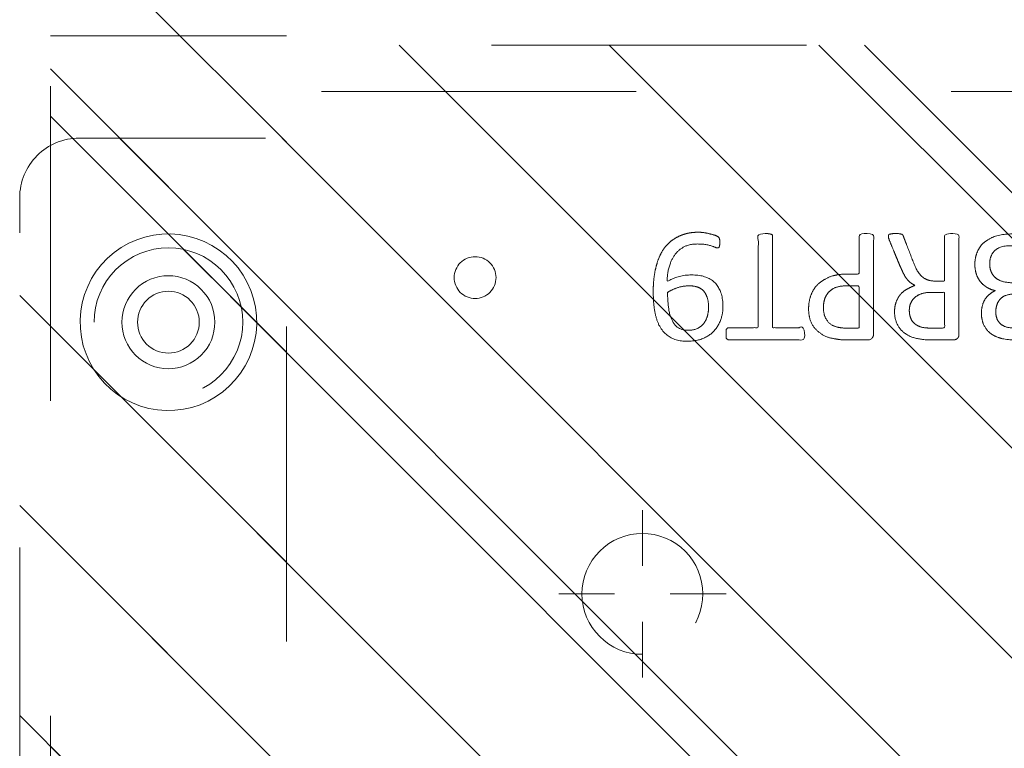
# Model space of a CAD drawing. Header units: inches. Extents: x -434 to -285, y -58 to 33.
# Tile 65 of 103: x -311.3 to -307.13, y -35.93 to -32.84. Entities that reach past the tile are written whole.
import ezdxf

# ---------------------------------------------------------------- set-up
doc = ezdxf.new("R2010")
doc.units = ezdxf.units.IN
doc.header["$LTSCALE"] = 32
doc.header["$MEASUREMENT"] = 0
doc.header["$PDMODE"] = 1
doc.header["$PDSIZE"] = -2
doc.linetypes.add('Dash Style-1', pattern=[0.083328, 0.041656, -0.041672])
for name, color, linetype, lineweight in [('DashLine', 7, 'Dash Style-1', 13), ('DashLineFill', 7, 'Dash Style-1', 13), ('Drawing', 7, 'Continuous', 18), ('Metal-Black', 7, 'Continuous', 18), ('Metal-DeskStructure', 7, 'Continuous', 13), ('SolidLine', 7, 'Continuous', 15)]:
    doc.layers.add(name, color=color, linetype=linetype, lineweight=lineweight)
pattern_1 = [(45, (0, 0), (-1.61302, 1.93572), []), (45, (-1.0608, 1.0608), (-0.472346, 0.416761), [])]

# ---------------------------------------------------------------- blocks, each defined once
blk = doc.blocks.new('Group-53')
at = {"layer": 'DashLine'}
for p, q in [((0.0002, 6.2205), (0.0002, 6.4567)), ((-0.1179, 6.1024), (-0.3541, 6.1024)), ((0.1183, 6.1024), (0.3545, 6.1024)), ((0.0002, 5.9843), (0.0002, 5.748))]:
    blk.add_line(p, q, dxfattribs=at)
at = {"layer": 'DashLine', "flags": 128}
blk.add_lwpolyline([(-0.2557, 6.1024), (-0.2545, 6.1274), (-0.2508, 6.1523), (-0.2447, 6.1766), (-0.2362, 6.2003), (-0.2255, 6.223), (-0.2126, 6.2445), (-0.1976, 6.2647), (-0.1808, 6.2833), (-0.1621, 6.3002), (-0.142, 6.3151), (-0.1204, 6.3281), (-0.0977, 6.3388), (-0.0741, 6.3472), (-0.0497, 6.3534), (-0.0249, 6.357), (0.0002, 6.3583), (0.0253, 6.357), (0.0501, 6.3534), (0.0745, 6.3472), (0.0981, 6.3388), (0.1208, 6.3281), (0.1424, 6.3151), (0.1625, 6.3002), (0.1812, 6.2833), (0.198, 6.2647), (0.213, 6.2445), (0.2259, 6.223), (0.2366, 6.2003), (0.2451, 6.1766), (0.2512, 6.1523), (0.2549, 6.1274), (0.2561, 6.1024), (0.2549, 6.0773), (0.2512, 6.0524), (0.2451, 6.0281), (0.2366, 6.0044), (0.2259, 5.9817), (0.213, 5.9602), (0.198, 5.94), (0.1812, 5.9214), (0.1625, 5.9045), (0.1424, 5.8896), (0.1208, 5.8767), (0.0981, 5.8659), (0.0745, 5.8575), (0.0501, 5.8514), (0.0253, 5.8477), (0.0002, 5.8465), (-0.0249, 5.8477), (-0.0497, 5.8514), (-0.0741, 5.8575), (-0.0977, 5.8659), (-0.1204, 5.8767), (-0.142, 5.8896), (-0.1621, 5.9045), (-0.1808, 5.9214), (-0.1976, 5.94), (-0.2126, 5.9602), (-0.2255, 5.9817), (-0.2362, 6.0044), (-0.2447, 6.0281), (-0.2508, 6.0524), (-0.2545, 6.0773)], close=True, dxfattribs=at)
blk = doc.blocks.new('Group-55')
at = {"layer": 'SolidLine', "color": 7}
for points, knots in [([(1.2823, 6.0565), (1.3118, 6.0565), (1.3709, 6.0491), (1.4262, 6.0325), (1.4742, 6.0048), (1.5093, 5.9623), (1.5314, 5.9033), (1.5314, 5.8498), (1.5259, 5.8221), (1.5176, 5.7889), (1.5093, 5.7778), (1.4982, 5.7741), (1.4816, 5.7741), (1.4724, 5.776), (1.4668, 5.7778), (1.465, 5.7815), (1.465, 5.7889), (1.4705, 5.8018), (1.4779, 5.8239), (1.4816, 5.8516), (1.4816, 5.9033), (1.4558, 5.9513), (1.4133, 5.9808), (1.3561, 5.9974), (1.3229, 5.9974), (1.334, 5.979), (1.3506, 5.9273), (1.3506, 5.8572), (1.3303, 5.8055), (1.2952, 5.776), (1.2472, 5.7612), (1.1882, 5.7612), (1.1347, 5.7796), (1.0941, 5.8166), (1.0701, 5.8719), (1.0701, 5.9402), (1.083, 5.9826), (1.1107, 6.0159), (1.1476, 6.038), (1.1956, 6.0509), (1.2509, 6.0565), (1.2823, 6.0565)], [0, 0, 0, 0.054342, 0.108683, 0.163025, 0.217366, 0.271708, 0.32605, 0.346749, 0.367448, 0.408846, 0.429545, 0.450244, 0.466803, 0.483362, 0.499922, 0.516481, 0.53304, 0.549599, 0.566158, 0.582718, 0.612524, 0.642331, 0.672137, 0.701944, 0.701944, 0.721255, 0.740567, 0.762023, 0.78348, 0.804937, 0.826394, 0.847851, 0.869308, 0.890765, 0.912222, 0.926851, 0.941481, 0.956111, 0.970741, 0.98537, 1, 1, 1]), ([(1.2768, 5.9956), (1.2325, 5.9956), (1.1411, 5.979), (1.1162, 5.9291), (1.1162, 5.8848), (1.1328, 5.8516), (1.1605, 5.8313), (1.1956, 5.8221), (1.2343, 5.8221), (1.2675, 5.8313), (1.2915, 5.8498), (1.3044, 5.8811), (1.3044, 5.931), (1.2878, 5.979), (1.2768, 5.9956)], [0, 0, 0, 0.066007, 0.19802, 0.264026, 0.330033, 0.39604, 0.462046, 0.528053, 0.60066, 0.673267, 0.745875, 0.818482, 0.909241, 1, 1, 1]), ([(1.1014, 5.7482), (1.1074, 5.7482), (1.118, 5.7482), (1.1236, 5.7445), (1.1273, 5.739), (1.1273, 5.6744), (1.1273, 5.6116), (1.3211, 5.6116), (1.5185, 5.6116), (1.5222, 5.608), (1.5241, 5.6006), (1.5259, 5.5895), (1.5259, 5.5729), (1.5241, 5.5618), (1.5222, 5.5544), (1.5185, 5.5507), (1.3211, 5.5507), (1.1273, 5.5507), (1.1273, 5.488), (1.1273, 5.4234), (1.1236, 5.4179), (1.118, 5.416), (1.1088, 5.4142), (1.0959, 5.4142), (1.0848, 5.416), (1.0793, 5.4179), (1.0756, 5.4234), (1.0756, 5.5812), (1.0756, 5.739), (1.0793, 5.7445), (1.0848, 5.7482), (1.0959, 5.7482), (1.1014, 5.7482)], [0, 0, 0, 0.003046, 0.005389, 0.007733, 0.010076, 0.089744, 0.089744, 0.335779, 0.340465, 0.345152, 0.349838, 0.354524, 0.360382, 0.36624, 0.372099, 0.377957, 0.6855, 0.6855, 0.785085, 0.788014, 0.790943, 0.793872, 0.796801, 0.798998, 0.801195, 0.803391, 0.805588, 0.991213, 0.99341, 0.995606, 0.997803, 1, 1, 1]), ([(1.2066, 5.3983), (1.2417, 5.3983), (1.2952, 5.3761), (1.3321, 5.3355), (1.3543, 5.2765), (1.3543, 5.2091), (1.3543, 5.1842), (1.4345, 5.1842), (1.5185, 5.1842), (1.5222, 5.1805), (1.5241, 5.1731), (1.5259, 5.162), (1.5259, 5.1454), (1.5241, 5.1344), (1.5222, 5.127), (1.5185, 5.1233), (1.3081, 5.1233), (1.0885, 5.1233), (1.0756, 5.1381), (1.0756, 5.1953), (1.0756, 5.258), (1.0793, 5.2839), (1.0867, 5.3208), (1.1088, 5.3577), (1.1402, 5.3854), (1.1826, 5.3983), (1.2066, 5.3983)], [0, 0, 0, 0.066268, 0.132535, 0.198803, 0.26507, 0.303966, 0.303966, 0.429297, 0.43506, 0.440822, 0.446584, 0.452347, 0.456957, 0.461567, 0.466177, 0.470786, 0.728938, 0.745073, 0.761208, 0.845107, 0.870922, 0.896738, 0.922553, 0.948369, 0.974184, 1, 1, 1]), ([(1.2122, 5.3355), (1.1845, 5.3355), (1.1476, 5.3152), (1.131, 5.2857), (1.1254, 5.2543), (1.1254, 5.211), (1.1254, 5.1842), (1.2149, 5.1842), (1.3044, 5.1842), (1.3044, 5.211), (1.3044, 5.2635), (1.2915, 5.3005), (1.2657, 5.3244), (1.2325, 5.3355), (1.2122, 5.3355)], [0, 0, 0, 0.053098, 0.106195, 0.159293, 0.212391, 0.297937, 0.297937, 0.584068, 0.584068, 0.669615, 0.752211, 0.834807, 0.917404, 1, 1, 1]), ([(1.5148, 5.0603), (1.5185, 5.0603), (1.5222, 5.0584), (1.5241, 5.0511), (1.5259, 5.0381), (1.5259, 5.0197), (1.5241, 5.0086), (1.5222, 5.0012), (1.5167, 4.9975), (1.5111, 4.9957), (1.4585, 4.9754), (1.4059, 4.9551), (1.3875, 4.9477), (1.358, 4.9329), (1.3358, 4.9108), (1.3247, 4.8813), (1.3247, 4.8416), (1.3247, 4.8222), (1.4198, 4.8222), (1.5185, 4.8222), (1.5222, 4.8185), (1.5241, 4.8111), (1.5259, 4.8001), (1.5259, 4.7835), (1.5241, 4.7724), (1.5222, 4.765), (1.5185, 4.7613), (1.3072, 4.7613), (1.0867, 4.7613), (1.0756, 4.7761), (1.0756, 4.8314), (1.0756, 4.896), (1.0774, 4.9182), (1.0793, 4.9274), (1.083, 4.9532), (1.1033, 4.9938), (1.1328, 5.0197), (1.1716, 5.0344), (1.2159, 5.0344), (1.2528, 5.0215), (1.2805, 4.9994), (1.2989, 4.9662), (1.3063, 4.9477), (1.3118, 4.9588), (1.3266, 4.9772), (1.3469, 4.992), (1.3746, 5.0049), (1.3912, 5.0123), (1.4401, 5.0326), (1.489, 5.0529), (1.5019, 5.0584), (1.513, 5.0603), (1.5148, 5.0603)], [0, 0, 0, 0.004018, 0.008035, 0.012053, 0.01607, 0.020088, 0.024105, 0.028123, 0.03214, 0.03214, 0.070951, 0.070951, 0.084634, 0.098317, 0.112001, 0.125684, 0.138745, 0.138745, 0.202807, 0.205295, 0.207782, 0.21027, 0.212758, 0.214748, 0.216739, 0.218729, 0.220719, 0.332671, 0.339637, 0.346603, 0.391882, 0.407555, 0.423229, 0.423229, 0.466696, 0.510164, 0.553631, 0.597099, 0.640566, 0.684033, 0.727501, 0.770968, 0.770968, 0.798042, 0.825115, 0.852188, 0.879262, 0.879262, 0.958132, 0.958132, 0.979066, 1, 1, 1]), ([(1.2011, 4.9717), (1.1734, 4.9717), (1.1383, 4.9477), (1.1291, 4.92), (1.1273, 4.9108), (1.1254, 4.8887), (1.1254, 4.8471), (1.1254, 4.8222), (1.2011, 4.8222), (1.2768, 4.8222), (1.2768, 4.8508), (1.2768, 4.9034), (1.2657, 4.9366), (1.2435, 4.9606), (1.2159, 4.9717), (1.2011, 4.9717)], [0, 0, 0, 0.142515, 0.285031, 0.285031, 0.330993, 0.376955, 0.445899, 0.445899, 0.655281, 0.655281, 0.734439, 0.800829, 0.867219, 0.93361, 1, 1, 1]), ([(1.3949, 4.694), (1.417, 4.694), (1.4521, 4.6829), (1.4816, 4.6644), (1.5019, 4.6367), (1.5241, 4.5869), (1.5241, 4.4799), (1.5241, 4.4134), (1.513, 4.3987), (1.2998, 4.3987), (1.0867, 4.3987), (1.0756, 4.4134), (1.0756, 4.4716), (1.0756, 4.5629), (1.0922, 4.6146), (1.1199, 4.6478), (1.1623, 4.6663), (1.2048, 4.6663), (1.2343, 4.6589), (1.2583, 4.6441), (1.2786, 4.6201), (1.2841, 4.6072), (1.2878, 4.6257), (1.3063, 4.6571), (1.334, 4.681), (1.3727, 4.694), (1.3949, 4.694)], [0, 0, 0, 0.031455, 0.06291, 0.094366, 0.125821, 0.188731, 0.266159, 0.275837, 0.285516, 0.435531, 0.44521, 0.454888, 0.521427, 0.574659, 0.627891, 0.681123, 0.734355, 0.762747, 0.791139, 0.819531, 0.847924, 0.847924, 0.885943, 0.923962, 0.961981, 1, 1, 1]), ([(1.3986, 4.6312), (1.3783, 4.6312), (1.3487, 4.6183), (1.3284, 4.5943), (1.3174, 4.5574), (1.3174, 4.4937), (1.3174, 4.4577), (1.3958, 4.4577), (1.4742, 4.4577), (1.4742, 4.5011), (1.4742, 4.5851), (1.4465, 4.6183), (1.417, 4.6312), (1.3986, 4.6312)], [0, 0, 0, 0.079156, 0.158312, 0.237468, 0.316624, 0.419526, 0.419526, 0.643799, 0.643799, 0.767809, 0.883905, 0.941952, 1, 1, 1]), ([(1.1956, 4.6054), (1.1789, 4.6054), (1.1531, 4.5961), (1.1347, 4.5758), (1.1254, 4.5445), (1.1254, 4.4891), (1.1254, 4.4577), (1.1974, 4.4577), (1.2694, 4.4577), (1.2694, 4.4919), (1.2694, 4.5482), (1.2583, 4.5777), (1.238, 4.5961), (1.2103, 4.6054), (1.1956, 4.6054)], [0, 0, 0, 0.074499, 0.148998, 0.223496, 0.297995, 0.395417, 0.395417, 0.61891, 0.61891, 0.724928, 0.793696, 0.862464, 0.931232, 1, 1, 1]), ([(1.5001, 4.3229), (1.5074, 4.3229), (1.5213, 4.3201), (1.5241, 4.3118), (1.5241, 4.1927), (1.5241, 4.0737), (1.5222, 4.07), (1.5167, 4.0663), (1.5074, 4.0645), (1.4945, 4.0645), (1.4853, 4.0663), (1.4798, 4.0682), (1.4761, 4.0737), (1.4761, 4.1226), (1.4761, 4.1697), (1.3063, 4.1697), (1.1365, 4.1697), (1.1623, 4.1263), (1.1882, 4.0829), (1.19, 4.0774), (1.1919, 4.0682), (1.1882, 4.0645), (1.1771, 4.0626), (1.1646, 4.0626), (1.155, 4.0626), (1.1494, 4.0645), (1.1457, 4.0682), (1.1439, 4.0719), (1.1107, 4.1235), (1.0774, 4.1752), (1.0756, 4.1771), (1.0756, 4.1807), (1.0738, 4.1863), (1.0738, 4.2034), (1.0738, 4.2214), (1.0774, 4.2269), (1.0811, 4.2287), (1.2795, 4.2287), (1.4761, 4.2287), (1.4761, 4.2693), (1.4761, 4.3136), (1.4798, 4.3173), (1.4853, 4.321), (1.4945, 4.3229), (1.5001, 4.3229)], [0, 0, 0, 0.00261, 0.007831, 0.010441, 0.176195, 0.178805, 0.181415, 0.184026, 0.186636, 0.188594, 0.190551, 0.192509, 0.194467, 0.244389, 0.244389, 0.424498, 0.424498, 0.47805, 0.47805, 0.484241, 0.490432, 0.496622, 0.502813, 0.507071, 0.510941, 0.514811, 0.518682, 0.518682, 0.576295, 0.576295, 0.578743, 0.58119, 0.583638, 0.590247, 0.593184, 0.596122, 0.599059, 0.911881, 0.911881, 0.976501, 0.982376, 0.988251, 0.994125, 1, 1, 1])]:
    blk.add_open_spline(points, degree=2, knots=knots, dxfattribs=at)
blk = doc.blocks.new('1BRPT9-Bracket (2D)')
at = {"layer": 'DashLineFill', "linetype": 'Continuous', "lineweight": 13}
h = blk.add_hatch(dxfattribs=at)
h.set_pattern_fill('Steel', color=253, style=0, pattern_type=2)
h.set_pattern_definition(pattern_1)
edge = h.paths.add_edge_path()
edge.add_line((-2.3221, -8.7402), (-2.3221, 8.7402))
edge.add_line((-2.3221, 8.7402), (1.6779, 8.7402))
edge.add_arc((1.6779, 8.4882), 0.252, 0, 90, ccw=False)
edge.add_line((1.9299, 8.4882), (1.9299, 7.4803))
edge.add_line((1.9299, 7.4803), (2.3236, 7.4611))
edge.add_line((2.3236, 7.4611), (2.3236, -7.4803))
edge.add_line((2.3236, -7.4803), (1.9299, -7.4803))
edge.add_line((1.9299, -7.4803), (1.9299, -8.4882))
edge.add_arc((1.6779, -8.4882), 0.252, -90, 0, ccw=False)
edge.add_line((1.6779, -8.7402), (-2.3221, -8.7402))
h = blk.add_hatch(dxfattribs=at)
h.set_pattern_fill('Steel', color=253, style=0, pattern_type=2)
h.set_pattern_definition(pattern_1)
h.paths.add_polyline_path([(1.1504, 8.4252), (1.1812, 8.4237), (1.2118, 8.4191), (1.2418, 8.4116), (1.2709, 8.4012), (1.2988, 8.388), (1.3254, 8.3721), (1.3502, 8.3537), (1.3731, 8.3329), (1.3938, 8.31), (1.4123, 8.2852), (1.4281, 8.2587), (1.4414, 8.2308), (1.4518, 8.2017), (1.4593, 8.1717), (1.4638, 8.1411), (1.4653, 8.1102), (1.4638, 8.0794), (1.4593, 8.0488), (1.4518, 8.0188), (1.4414, 7.9897), (1.4281, 7.9618), (1.4123, 7.9353), (1.3938, 7.9104), (1.3731, 7.8875), (1.3502, 7.8668), (1.3254, 7.8484), (1.2988, 7.8325), (1.2709, 7.8193), (1.2418, 7.8088), (1.2118, 7.8013), (1.1812, 7.7968), (1.1504, 7.7953), (1.1195, 7.7968), (1.0889, 7.8013), (1.0589, 7.8088), (1.0298, 7.8193), (1.0019, 7.8325), (0.9754, 7.8484), (0.9506, 7.8668), (0.9277, 7.8875), (0.9069, 7.9104), (0.8885, 7.9353), (0.8726, 7.9618), (0.8594, 7.9897), (0.849, 8.0188), (0.8415, 8.0488), (0.8369, 8.0794), (0.8354, 8.1102), (0.8369, 8.1411), (0.8415, 8.1717), (0.849, 8.2017), (0.8594, 8.2308), (0.8726, 8.2587), (0.8885, 8.2852), (0.9069, 8.31), (0.9277, 8.3329), (0.9506, 8.3537), (0.9754, 8.3721), (1.0019, 8.388), (1.0298, 8.4012), (1.0589, 8.4116), (1.0889, 8.4191), (1.1195, 8.4237)])
h = blk.add_hatch(dxfattribs=at)
h.set_pattern_fill('Steel', color=253, style=0, pattern_type=2)
h.set_pattern_definition(pattern_1)
h.paths.add_polyline_path([(1.1504, 8.3071), (1.1697, 8.3061), (1.1888, 8.3033), (1.2075, 8.2986), (1.2257, 8.2921), (1.2432, 8.2838), (1.2597, 8.2739), (1.2753, 8.2624), (1.2896, 8.2494), (1.3025, 8.2351), (1.314, 8.2196), (1.324, 8.203), (1.3322, 8.1856), (1.3387, 8.1674), (1.3434, 8.1486), (1.3463, 8.1295), (1.3472, 8.1102), (1.3463, 8.0909), (1.3434, 8.0718), (1.3387, 8.0531), (1.3322, 8.0349), (1.324, 8.0174), (1.314, 8.0009), (1.3025, 7.9854), (1.2896, 7.971), (1.2753, 7.9581), (1.2597, 7.9466), (1.2432, 7.9366), (1.2257, 7.9284), (1.2075, 7.9219), (1.1888, 7.9172), (1.1697, 7.9143), (1.1504, 7.9134), (1.1311, 7.9143), (1.112, 7.9172), (1.0932, 7.9219), (1.075, 7.9284), (1.0576, 7.9366), (1.041, 7.9466), (1.0255, 7.9581), (1.0112, 7.971), (0.9982, 7.9854), (0.9867, 8.0009), (0.9768, 8.0174), (0.9685, 8.0349), (0.962, 8.0531), (0.9573, 8.0718), (0.9545, 8.0909), (0.9535, 8.1102), (0.9545, 8.1295), (0.9573, 8.1486), (0.962, 8.1674), (0.9685, 8.1856), (0.9768, 8.203), (0.9867, 8.2196), (0.9982, 8.2351), (1.0112, 8.2494), (1.0255, 8.2624), (1.041, 8.2739), (1.0576, 8.2838), (1.075, 8.2921), (1.0932, 8.2986), (1.112, 8.3033), (1.1311, 8.3061)])
h = blk.add_hatch(dxfattribs=at)
h.set_pattern_fill('Steel', color=253, style=0, pattern_type=2)
h.set_pattern_definition(pattern_1)
h.paths.add_polyline_path([(1.3393, 6.8996), (1.348, 6.8992), (1.3566, 6.8979), (1.3651, 6.8958), (1.3732, 6.8929), (1.3811, 6.8891), (1.3886, 6.8847), (1.3955, 6.8795), (1.402, 6.8737), (1.4078, 6.8672), (1.413, 6.8602), (1.4175, 6.8528), (1.4212, 6.8449), (1.4241, 6.8367), (1.4262, 6.8283), (1.4275, 6.8197), (1.4279, 6.811), (1.4275, 6.8023), (1.4262, 6.7937), (1.4241, 6.7853), (1.4212, 6.7771), (1.4175, 6.7693), (1.413, 6.7618), (1.4078, 6.7548), (1.402, 6.7484), (1.3955, 6.7425), (1.3886, 6.7374), (1.3811, 6.7329), (1.3732, 6.7292), (1.3651, 6.7263), (1.3566, 6.7241), (1.348, 6.7229), (1.3393, 6.7224), (1.3307, 6.7229), (1.3221, 6.7241), (1.3136, 6.7263), (1.3054, 6.7292), (1.2976, 6.7329), (1.2901, 6.7374), (1.2832, 6.7425), (1.2767, 6.7484), (1.2709, 6.7548), (1.2657, 6.7618), (1.2612, 6.7693), (1.2575, 6.7771), (1.2546, 6.7853), (1.2525, 6.7937), (1.2512, 6.8023), (1.2508, 6.811), (1.2512, 6.8197), (1.2525, 6.8283), (1.2546, 6.8367), (1.2575, 6.8449), (1.2612, 6.8528), (1.2657, 6.8602), (1.2709, 6.8672), (1.2767, 6.8737), (1.2832, 6.8795), (1.2901, 6.8847), (1.2976, 6.8891), (1.3054, 6.8929), (1.3136, 6.8958), (1.3221, 6.8979), (1.3307, 6.8992)])
at = {"layer": 'DashLineFill'}
blk.add_line((2.1268, 7.4611), (2.1268, -7.4803), dxfattribs=at)
at = {"layer": 'DashLineFill', "flags": 128}
blk.add_lwpolyline([(-2.3221, -8.7402), (-2.3221, 8.7402), (1.6779, 8.7402, -0.414214), (1.9299, 8.4882), (1.9299, 7.4803), (2.3236, 7.4611), (2.3236, -7.4803), (1.9299, -7.4803), (1.9299, -8.4882, -0.414214), (1.6779, -8.7402)], format="xyb", close=True, dxfattribs=at)
for points in [[(1.1504, 8.4252), (1.1812, 8.4237), (1.2118, 8.4191), (1.2418, 8.4116), (1.2709, 8.4012), (1.2988, 8.388), (1.3254, 8.3721), (1.3502, 8.3537), (1.3731, 8.3329), (1.3938, 8.31), (1.4123, 8.2852), (1.4281, 8.2587), (1.4414, 8.2308), (1.4518, 8.2017), (1.4593, 8.1717), (1.4638, 8.1411), (1.4653, 8.1102), (1.4638, 8.0794), (1.4593, 8.0488), (1.4518, 8.0188), (1.4414, 7.9897), (1.4281, 7.9618), (1.4123, 7.9353), (1.3938, 7.9104), (1.3731, 7.8875), (1.3502, 7.8668), (1.3254, 7.8484), (1.2988, 7.8325), (1.2709, 7.8193), (1.2418, 7.8088), (1.2118, 7.8013), (1.1812, 7.7968), (1.1504, 7.7953), (1.1195, 7.7968), (1.0889, 7.8013), (1.0589, 7.8088), (1.0298, 7.8193), (1.0019, 7.8325), (0.9754, 7.8484), (0.9506, 7.8668), (0.9277, 7.8875), (0.9069, 7.9104), (0.8885, 7.9353), (0.8726, 7.9618), (0.8594, 7.9897), (0.849, 8.0188), (0.8415, 8.0488), (0.8369, 8.0794), (0.8354, 8.1102), (0.8369, 8.1411), (0.8415, 8.1717), (0.849, 8.2017), (0.8594, 8.2308), (0.8726, 8.2587), (0.8885, 8.2852), (0.9069, 8.31), (0.9277, 8.3329), (0.9506, 8.3537), (0.9754, 8.3721), (1.0019, 8.388), (1.0298, 8.4012), (1.0589, 8.4116), (1.0889, 8.4191), (1.1195, 8.4237)], [(1.1504, 8.3071), (1.1697, 8.3061), (1.1888, 8.3033), (1.2075, 8.2986), (1.2257, 8.2921), (1.2432, 8.2838), (1.2597, 8.2739), (1.2753, 8.2624), (1.2896, 8.2494), (1.3025, 8.2351), (1.314, 8.2196), (1.324, 8.203), (1.3322, 8.1856), (1.3387, 8.1674), (1.3434, 8.1486), (1.3463, 8.1295), (1.3472, 8.1102), (1.3463, 8.0909), (1.3434, 8.0718), (1.3387, 8.0531), (1.3322, 8.0349), (1.324, 8.0174), (1.314, 8.0009), (1.3025, 7.9854), (1.2896, 7.971), (1.2753, 7.9581), (1.2597, 7.9466), (1.2432, 7.9366), (1.2257, 7.9284), (1.2075, 7.9219), (1.1888, 7.9172), (1.1697, 7.9143), (1.1504, 7.9134), (1.1311, 7.9143), (1.112, 7.9172), (1.0932, 7.9219), (1.075, 7.9284), (1.0576, 7.9366), (1.041, 7.9466), (1.0255, 7.9581), (1.0112, 7.971), (0.9982, 7.9854), (0.9867, 8.0009), (0.9768, 8.0174), (0.9685, 8.0349), (0.962, 8.0531), (0.9573, 8.0718), (0.9545, 8.0909), (0.9535, 8.1102), (0.9545, 8.1295), (0.9573, 8.1486), (0.962, 8.1674), (0.9685, 8.1856), (0.9768, 8.203), (0.9867, 8.2196), (0.9982, 8.2351), (1.0112, 8.2494), (1.0255, 8.2624), (1.041, 8.2739), (1.0576, 8.2838), (1.075, 8.2921), (1.0932, 8.2986), (1.112, 8.3033), (1.1311, 8.3061)], [(1.3393, 6.8996), (1.348, 6.8992), (1.3566, 6.8979), (1.3651, 6.8958), (1.3732, 6.8929), (1.3811, 6.8891), (1.3886, 6.8847), (1.3955, 6.8795), (1.402, 6.8737), (1.4078, 6.8672), (1.413, 6.8602), (1.4175, 6.8528), (1.4212, 6.8449), (1.4241, 6.8367), (1.4262, 6.8283), (1.4275, 6.8197), (1.4279, 6.811), (1.4275, 6.8023), (1.4262, 6.7937), (1.4241, 6.7853), (1.4212, 6.7771), (1.4175, 6.7693), (1.413, 6.7618), (1.4078, 6.7548), (1.402, 6.7484), (1.3955, 6.7425), (1.3886, 6.7374), (1.3811, 6.7329), (1.3732, 6.7292), (1.3651, 6.7263), (1.3566, 6.7241), (1.348, 6.7229), (1.3393, 6.7224), (1.3307, 6.7229), (1.3221, 6.7241), (1.3136, 6.7263), (1.3054, 6.7292), (1.2976, 6.7329), (1.2901, 6.7374), (1.2832, 6.7425), (1.2767, 6.7484), (1.2709, 6.7548), (1.2657, 6.7618), (1.2612, 6.7693), (1.2575, 6.7771), (1.2546, 6.7853), (1.2525, 6.7937), (1.2512, 6.8023), (1.2508, 6.811), (1.2512, 6.8197), (1.2525, 6.8283), (1.2546, 6.8367), (1.2575, 6.8449), (1.2612, 6.8528), (1.2657, 6.8602), (1.2709, 6.8672), (1.2767, 6.8737), (1.2832, 6.8795), (1.2901, 6.8847), (1.2976, 6.8891), (1.3054, 6.8929), (1.3136, 6.8958), (1.3221, 6.8979), (1.3307, 6.8992)]]:
    blk.add_lwpolyline(points, close=True, dxfattribs=at)
at = {"layer": 'DashLineFill', "linetype": 'Continuous', "lineweight": 5}
blk.add_point((0.0002, 6.1024), dxfattribs=at)
at = {"layer": 'Metal-DeskStructure', "color": 7}
blk.add_blockref('Group-53', (0, 0), dxfattribs=at)
at = {"layer": 'SolidLine', "color": 7}
blk.add_blockref('Group-55', (0, 0), dxfattribs=at)
blk = doc.blocks.new('1BRPT6-LeftBeam (2D)')
at = {"layer": 'DashLineFill', "linetype": 'Continuous', "lineweight": 13}
h = blk.add_hatch(dxfattribs=at)
h.set_pattern_fill('Steel', color=253, style=0, pattern_type=2)
h.set_pattern_definition(pattern_1)
h.paths.add_polyline_path([(-1.8504, 0.5), (20.4724, 0.5), (20.4724, -0.5), (-1.8504, -0.5)])
at = {"layer": 'DashLineFill'}
blk.add_line((2.3622, -0.5), (2.3622, 0.5), dxfattribs=at)
at = {"layer": 'DashLineFill', "flags": 128}
blk.add_lwpolyline([(-1.8504, 0.5), (20.4724, 0.5), (20.4724, -0.5), (-1.8504, -0.5)], close=True, dxfattribs=at)
at = {"layer": 'SolidLine', "flags": 128}
for points in [[(1.1224, 0.373), (1.1591, 0.3739), (1.1957, 0.3712), (1.2319, 0.3649), (1.2672, 0.3551), (1.3015, 0.3418), (1.3342, 0.3253), (1.3652, 0.3056), (1.3942, 0.283), (1.4207, 0.2577), (1.4447, 0.2299), (1.4658, 0.1998), (1.4838, 0.1679), (1.4987, 0.1343), (1.5102, 0.0995), (1.5182, 0.0636), (1.5227, 0.0272), (1.5235, -0.0095), (1.5208, -0.0461), (1.5145, -0.0823), (1.5047, -0.1176), (1.4914, -0.1519), (1.4749, -0.1846), (1.4552, -0.2156), (1.4326, -0.2446), (1.4073, -0.2711), (1.3795, -0.2951), (1.3494, -0.3162), (1.3175, -0.3342), (1.2839, -0.3491), (1.2491, -0.3606), (1.2132, -0.3686), (1.1768, -0.373), (1.1401, -0.3739), (1.1035, -0.3712), (1.0673, -0.3649), (1.032, -0.3551), (0.9977, -0.3418), (0.965, -0.3253), (0.934, -0.3056), (0.9051, -0.283), (0.8785, -0.2577), (0.8545, -0.2299), (0.8334, -0.1998), (0.8154, -0.1679), (0.8005, -0.1343), (0.789, -0.0995), (0.781, -0.0636), (0.7766, -0.0272), (0.7757, 0.0095), (0.7784, 0.0461), (0.7847, 0.0823), (0.7945, 0.1176), (0.8078, 0.1519), (0.8243, 0.1846), (0.844, 0.2156), (0.8666, 0.2445), (0.8919, 0.2711), (0.9197, 0.2951), (0.9498, 0.3162), (0.9817, 0.3342), (1.0153, 0.3491), (1.0502, 0.3606), (1.086, 0.3686)], [(1.2805, 0), (1.2798, -0.0128), (1.2779, -0.0255), (1.2748, -0.038), (1.2705, -0.0501), (1.265, -0.0617), (1.2584, -0.0727), (1.2508, -0.083), (1.2421, -0.0925), (1.2326, -0.1011), (1.2223, -0.1088), (1.2113, -0.1154), (1.1997, -0.1209), (1.1876, -0.1252), (1.1751, -0.1283), (1.1624, -0.1302), (1.1496, -0.1308), (1.1368, -0.1302), (1.1241, -0.1283), (1.1116, -0.1252), (1.0995, -0.1209), (1.0879, -0.1154), (1.0769, -0.1088), (1.0666, -0.1011), (1.0571, -0.0925), (1.0485, -0.083), (1.0408, -0.0727), (1.0342, -0.0617), (1.0287, -0.0501), (1.0244, -0.038), (1.0213, -0.0255), (1.0194, -0.0128), (1.0188, 0), (1.0194, 0.0128), (1.0213, 0.0255), (1.0244, 0.038), (1.0287, 0.0501), (1.0342, 0.0617), (1.0408, 0.0727), (1.0485, 0.083), (1.0571, 0.0925), (1.0666, 0.1011), (1.0769, 0.1088), (1.0879, 0.1154), (1.0995, 0.1209), (1.1116, 0.1252), (1.1241, 0.1283), (1.1368, 0.1302), (1.1496, 0.1308), (1.1624, 0.1302), (1.1751, 0.1283), (1.1876, 0.1252), (1.1997, 0.1209), (1.2113, 0.1154), (1.2223, 0.1088), (1.2326, 0.1011), (1.2421, 0.0925), (1.2508, 0.083), (1.2584, 0.0727), (1.265, 0.0617), (1.2705, 0.0501), (1.2748, 0.038), (1.2779, 0.0255), (1.2798, 0.0128)]]:
    blk.add_lwpolyline(points, close=True, dxfattribs=at)
blk = doc.blocks.new('StructEnd-C (2D)')
at = {"layer": 'Metal-Black', "color": 7}
blk.add_blockref('1BRPT9-Bracket (2D)', (0, 0), dxfattribs=at)
at = {"layer": 'Metal-DeskStructure', "color": 7}
blk.add_blockref('1BRPT6-LeftBeam (2D)', (0.0008, 8.1102), dxfattribs=at)
blk = doc.blocks.new('29D RUNOFF RETURN LEFT (2D)')
at = {"layer": 'SolidLine', "color": 7, "rotation": 90}
blk.add_blockref('StructEnd-C (2D)', (0.7322, -29.8327), dxfattribs=at)
blk.add_blockref('StructEnd-C (2D)', (0.7322, -29.8327), dxfattribs=at)

msp = doc.modelspace()

# ---------------------------------------------------------------- block references
at = {"layer": 'Drawing', "color": 7}
msp.add_blockref('29D RUNOFF RETURN LEFT (2D)', (-303.2952, -5.4429), dxfattribs=at)

doc.saveas('drawing.dxf')
